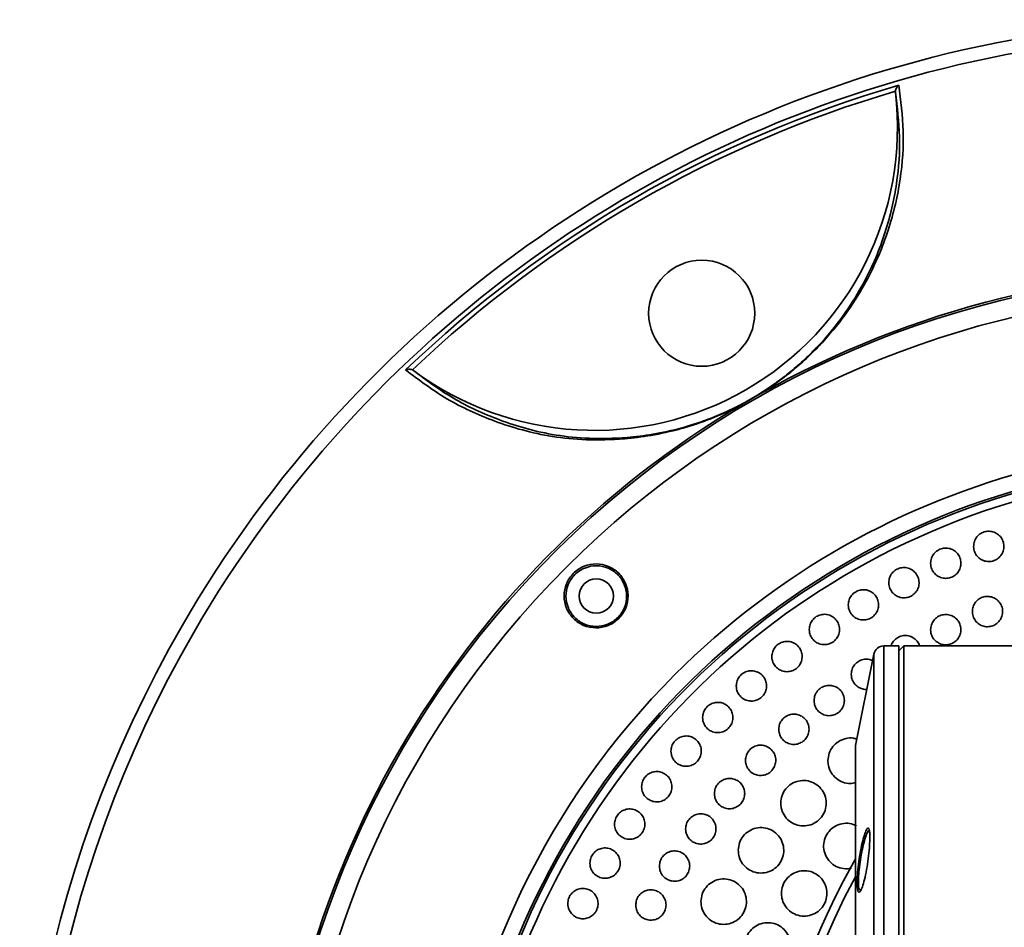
# Model space of a CAD drawing. Header units: millimetres. Extents: x 0 to 840, y -1 to 594.
# Tile 30 of 47: x 374 to 384, y 139 to 148. Entities that reach past the tile are written whole.
import ezdxf

# ---------------------------------------------------------------- set-up
doc = ezdxf.new("R2010")
doc.units = ezdxf.units.MM
doc.layers.get('0').update_dxf_attribs({"lineweight": 18})

msp = doc.modelspace()

# ---------------------------------------------------------------- linework, layer by layer
at = {"color": 7, "linetype": 'Continuous', "lineweight": 35}
for p, q in [((382.5733, 147.4312), (382.5731, 147.4421)), ((377.7935, 144.6826), (377.8028, 144.677)), ((381.0649, 144.3514), (381.2242, 144.4433)), ((381.2276, 144.4415), (381.0649, 144.3475)), ((382.6063, 141.9503), (382.4583, 141.9503)), ((382.6063, 141.9503), (382.6063, 130.3503)), ((382.6066, 141.9003), (382.6063, 141.9003)), ((382.6566, 141.9503), (382.6066, 141.9003)), ((382.6066, 141.9003), (382.6066, 130.4003)), ((388.7063, 141.9503), (382.6566, 141.9503)), ((382.6566, 141.9503), (382.6566, 130.3503)), ((382.3602, 141.87), (382.1793, 140.9652)), ((382.1773, 140.9456), (382.1773, 131.3551)), ((382.2319, 139.5323), (382.2267, 139.5317))]:
    msp.add_line(p, q, dxfattribs=at)
at = {"color": 8, "linetype": 'Continuous', "lineweight": 35}
for p, q in [((382.4583, 141.9503), (382.4583, 130.3503)), ((382.3602, 141.87), (382.3602, 140.1947)), ((382.1779, 140.9353), (382.1779, 139.5338)), ((382.1793, 140.9652), (382.1793, 131.3355)), ((382.3602, 140.1947), (382.3602, 130.4307)), ((382.1779, 139.5338), (382.1779, 131.3654))]:
    msp.add_line(p, q, dxfattribs=at)
at = {"color": 7, "linetype": 'Continuous', "lineweight": 35}
for centre, radius in [((380.656, 145.2436), 0.525), ((379.6127, 142.4436), 0.17)]:
    msp.add_circle(centre, radius, dxfattribs=at)
for centre, radius, start, end in [((385.906, 136.1503), 12, 52.41547, 150), ((385.906, 136.1503), 11.82, 106.20743, 133.79257), ((385.906, 136.1503), 11.7734, 106.44463, 133.55537), ((379.5935, 147.0839), 3, 233.35181, 6.64819), ((385.906, 136.1503), 9.5, 52.23356, 307.84841), ((381.2238, 144.4387), 0.00464, 36.05185, 84.81472), ((385.906, 136.1503), 9.52, 120.56526, 179.43474), ((381.0691, 144.3494), 0.00465, 155.22009, 203.9113), ((385.906, 136.1503), 7.625, 76.82653, 283.17347), ((385.906, 136.1503), 7.545, 78.36964, 281.63036), ((385.906, 136.1503), 12, 150, 307.58453), ((382.4583, 141.8503), 0.1, 90, 168.69007), ((382.2773, 140.9456), 0.1, 168.69007, 180), ((388.7063, 136.1503), 7.5, 150.52015, 209.47985)]:
    msp.add_arc(centre, radius, start, end, dxfattribs=at)
at = {"color": 8, "linetype": 'Continuous', "lineweight": 35}
for centre, radius, start, end in [((385.906, 136.1503), 11.8667, 53.25986, 150), ((385.906, 136.1503), 9.52, 88.31962, 119.43474), ((385.906, 136.1503), 9.3106, 53.78915, 135), ((385.906, 136.1503), 7.8, 73.46644, 135), ((385.906, 136.1503), 7.6449, 76.44322, 283.55678), ((385.906, 136.1503), 9.3106, 135, 306.20358), ((385.906, 136.1503), 11.8667, 150, 306.74014), ((385.906, 136.1503), 7.8, 135, 286.53356), ((388.7063, 136.1503), 7.4141, 151.71601, 207.97895)]:
    msp.add_arc(centre, radius, start, end, dxfattribs=at)
at = {"color": 7, "linetype": 'Continuous', "lineweight": 35}
for points, knots in [([(382.6068, 147.5006), (382.6262, 147.3504), (382.665, 147.0499), (382.6341, 146.5743), (382.5394, 146.1605), (382.4136, 145.8188), (382.2854, 145.5531), (382.1149, 145.2709), (381.9189, 145.0238), (381.7302, 144.8299), (381.5978, 144.7098), (381.4594, 144.599), (381.3387, 144.512), (381.2582, 144.4609), (381.2276, 144.4415)], [0, 0, 0, 0, 0.624307, 1.249031, 1.872661, 2.170525, 2.468283, 2.779171, 3.088903, 3.207861, 3.326614, 3.415888, 3.505001, 3.559648, 3.559648, 3.559648, 3.559648]), ([(382.5731, 147.4421), (382.574, 147.448), (382.5762, 147.4617), (382.587, 147.4819), (382.5982, 147.4942), (382.6057, 147.4998), (382.6067, 147.5005), (382.6068, 147.5006)], [0, 0, 0, 0, 0.01606539, 0.03683808, 0.06514566, 0.06915111, 0.06955206, 0.06955206, 0.06955206, 0.06955206]), ([(381.2242, 144.4433), (381.2542, 144.4624), (381.3332, 144.5126), (381.4514, 144.5979), (381.587, 144.7067), (381.7164, 144.8245), (381.9013, 145.0152), (382.0927, 145.2579), (382.259, 145.535), (382.3841, 145.796), (382.5058, 146.1297), (382.5973, 146.5322), (382.6279, 146.9936), (382.5915, 147.2854), (382.5733, 147.4312)], [0, 0, 0, 0, 0.052947, 0.13952, 0.226259, 0.342235, 0.458418, 0.762584, 1.067884, 1.361134, 1.654486, 2.260978, 2.868475, 3.475591, 3.475591, 3.475591, 3.475591]), ([(377.7259, 144.6826), (377.726, 144.6827), (377.7272, 144.6832), (377.7358, 144.6869), (377.7521, 144.6905), (377.775, 144.6896), (377.7879, 144.6847), (377.7935, 144.6826)], [0, 0, 0, 0, 0.00040085, 0.00440594, 0.03271386, 0.05348647, 0.06955188, 0.06955188, 0.06955188, 0.06955188]), ([(381.0649, 144.3475), (381.0647, 144.3475), (380.978, 144.3009), (380.8241, 144.2284), (380.6205, 144.1516), (380.3977, 144.0831), (380.1498, 144.0289), (379.836, 143.9917), (379.5063, 143.9849), (379.1735, 144.0182), (378.8775, 144.084), (378.5218, 144.2005), (378.1213, 144.3843), (377.8577, 144.5832), (377.7259, 144.6826)], [0, 0, 0, 0, 0.000249, 0.147897, 0.258889, 0.370136, 0.583256, 0.797003, 1.146655, 1.497591, 1.849615, 2.200756, 2.880274, 3.559953, 3.559953, 3.559953, 3.559953]), ([(377.8028, 144.677), (377.9304, 144.5815), (378.1855, 144.3905), (378.5733, 144.2123), (378.9191, 144.098), (379.2093, 144.0325), (379.536, 143.9988), (379.8597, 144.0047), (380.1676, 144.0403), (380.4105, 144.0929), (380.6292, 144.1597), (380.8285, 144.2346), (380.9797, 144.3057), (381.0648, 144.3513), (381.0649, 144.3514)], [0, 0, 0, 0, 0.657543, 1.31494, 1.660778, 2.007461, 2.353093, 2.697492, 2.90702, 3.115928, 3.224349, 3.332511, 3.475697, 3.475937, 3.475937, 3.475937, 3.475937]), ([(383.3472, 142.9351), (383.3488, 142.9519), (383.352, 142.9857), (383.3778, 143.0307), (383.4158, 143.0649), (383.4633, 143.0845), (383.5145, 143.0873), (383.5637, 143.0731), (383.6054, 143.0434), (383.6351, 143.0015), (383.6492, 142.952), (383.6461, 142.9007), (383.6261, 142.8533), (383.5916, 142.8152), (383.5465, 142.7908), (383.4959, 142.7826), (383.4455, 142.7916), (383.4008, 142.8168), (383.3672, 142.8553), (383.3497, 142.8971), (383.3479, 142.9245), (383.3472, 142.9351)], [0, 0, 0, 0, 0.05059, 0.1011832, 0.1517041, 0.2021342, 0.2525196, 0.3029269, 0.3534117, 0.4039972, 0.4546615, 0.5053487, 0.5559923, 0.6065457, 0.6570006, 0.7073934, 0.7577869, 0.808243, 0.8587972, 0.9094413, 0.9412817, 0.9412817, 0.9412817, 0.9412817]), ([(382.9217, 142.7686), (382.9233, 142.7855), (382.9265, 142.8192), (382.9523, 142.8642), (382.9903, 142.8984), (383.0378, 142.9181), (383.0889, 142.9209), (383.1381, 142.9067), (383.1799, 142.877), (383.2096, 142.8351), (383.2237, 142.7857), (383.2206, 142.7343), (383.2007, 142.6869), (383.1662, 142.6488), (383.1211, 142.6244), (383.0705, 142.6162), (383.0201, 142.6251), (382.9754, 142.6503), (382.9417, 142.6888), (382.9242, 142.7306), (382.9224, 142.758), (382.9217, 142.7686)], [0, 0, 0, 0, 0.050572, 0.1011476, 0.1516493, 0.2020666, 0.252451, 0.302869, 0.3533726, 0.4039753, 0.4546493, 0.5053332, 0.5559622, 0.6064961, 0.6569359, 0.7073235, 0.7577243, 0.8081977, 0.8587705, 0.9094273, 0.9412816, 0.9412816, 0.9412816, 0.9412816]), ([(379.3869, 142.6694), (379.4026, 142.6834), (379.4341, 142.7115), (379.5091, 142.7503), (379.6136, 142.7705), (379.7369, 142.7447), (379.8403, 142.675), (379.9098, 142.5716), (379.9355, 142.4486), (379.9155, 142.3439), (379.8762, 142.2696), (379.836, 142.2204), (379.7867, 142.1801), (379.7123, 142.1408), (379.6076, 142.1208), (379.4846, 142.1465), (379.3812, 142.2162), (379.3116, 142.3196), (379.2858, 142.4428), (379.3061, 142.5473), (379.3448, 142.6222), (379.3729, 142.6537), (379.3869, 142.6694)], [0, 0, 0, 0, 0.062253, 0.124693, 0.248634, 0.372565, 0.496512, 0.620462, 0.744426, 0.868414, 0.93051, 0.993076, 1.055644, 1.117789, 1.241924, 1.365962, 1.489914, 1.613808, 1.73766, 1.861529, 1.923959, 1.986191, 1.986191, 1.986191, 1.986191]), ([(379.4006, 142.6557), (379.3873, 142.6408), (379.3607, 142.6109), (379.324, 142.5399), (379.3048, 142.4408), (379.3293, 142.3241), (379.3845, 142.2423), (379.4443, 142.1931), (379.5125, 142.1562), (379.6098, 142.1357), (379.7091, 142.1546), (379.7796, 142.1919), (379.8263, 142.23), (379.8644, 142.2767), (379.9017, 142.3472), (379.9206, 142.4463), (379.9002, 142.5436), (379.868, 142.6033), (379.8478, 142.6305), (379.8361, 142.644), (379.8298, 142.6507), (379.8264, 142.6541), (379.7983, 142.6825), (379.7323, 142.727), (379.6156, 142.7515), (379.5165, 142.7323), (379.4454, 142.6956), (379.4155, 142.669), (379.4006, 142.6557)], [0, 0, 0, 0, 0.058846, 0.117896, 0.235154, 0.352555, 0.470109, 0.529315, 0.588249, 0.705848, 0.823373, 0.882155, 0.941318, 1.000479, 1.059215, 1.176598, 1.294129, 1.353012, 1.382647, 1.397536, 1.407709, 1.410717, 1.41234, 1.529945, 1.647421, 1.764747, 1.823806, 1.882672, 1.882672, 1.882672, 1.882672]), ([(382.5076, 142.5755), (382.5092, 142.5924), (382.5125, 142.6261), (382.5382, 142.6711), (382.5762, 142.7053), (382.6236, 142.725), (382.6747, 142.7278), (382.724, 142.7136), (382.7658, 142.6839), (382.7955, 142.642), (382.8096, 142.5926), (382.8065, 142.5413), (382.7866, 142.4939), (382.7522, 142.4558), (382.7071, 142.4313), (382.6565, 142.4231), (382.6061, 142.432), (382.5613, 142.4572), (382.5277, 142.4957), (382.5101, 142.5375), (382.5083, 142.5649), (382.5076, 142.5755)], [0, 0, 0, 0, 0.0505539, 0.1011111, 0.1515948, 0.2020009, 0.2523868, 0.3028178, 0.3533395, 0.4039593, 0.4546402, 0.5053185, 0.555932, 0.606447, 0.6568726, 0.7072574, 0.757668, 0.808159, 0.8587497, 0.9094173, 0.9412816, 0.9412816, 0.9412816, 0.9412816]), ([(382.1066, 142.3565), (382.1082, 142.3734), (382.1114, 142.4071), (382.1372, 142.4521), (382.1751, 142.4863), (382.2226, 142.506), (382.2737, 142.5089), (382.3229, 142.4947), (382.3648, 142.465), (382.3945, 142.4231), (382.4086, 142.3737), (382.4055, 142.3223), (382.3856, 142.2749), (382.3512, 142.2369), (382.3062, 142.2123), (382.2556, 142.2041), (382.2051, 142.213), (382.1604, 142.2382), (382.1267, 142.2767), (382.1091, 142.3185), (382.1073, 142.3459), (382.1066, 142.3565)], [0, 0, 0, 0, 0.0505357, 0.101074, 0.1515406, 0.2019378, 0.2523271, 0.3027727, 0.3533143, 0.403949, 0.4546348, 0.505305, 0.5559019, 0.6063977, 0.6568109, 0.7071955, 0.7576179, 0.8081273, 0.8587359, 0.9094121, 0.9412823, 0.9412823, 0.9412823, 0.9412823]), ([(383.3348, 142.2883), (383.3362, 142.3052), (383.3391, 142.339), (383.3644, 142.3842), (383.4021, 142.4188), (383.4494, 142.4389), (383.5005, 142.4422), (383.5499, 142.4285), (383.5919, 142.3992), (383.622, 142.3575), (383.6366, 142.3083), (383.634, 142.2569), (383.6145, 142.2093), (383.5804, 142.1709), (383.5355, 142.146), (383.485, 142.1373), (383.4345, 142.1458), (383.3895, 142.1705), (383.3555, 142.2088), (383.3376, 142.2504), (383.3356, 142.2777), (383.3348, 142.2883)], [0, 0, 0, 0, 0.0505757, 0.101154, 0.1516711, 0.2021139, 0.2525229, 0.302954, 0.3534529, 0.4040361, 0.4546832, 0.5053458, 0.5559676, 0.6065119, 0.6569748, 0.7073885, 0.7578069, 0.8082814, 0.8588391, 0.9094704, 0.9412816, 0.9412816, 0.9412816, 0.9412816]), ([(381.7203, 142.1126), (381.7219, 142.1294), (381.7251, 142.1632), (381.7509, 142.2081), (381.7888, 142.2424), (381.8362, 142.262), (381.8873, 142.2649), (381.9366, 142.2508), (381.9784, 142.2211), (382.0081, 142.1792), (382.0223, 142.1297), (382.0192, 142.0784), (381.9993, 142.031), (381.9649, 141.9929), (381.9199, 141.9684), (381.8693, 141.9602), (381.8189, 141.9691), (381.7741, 141.9942), (381.7404, 142.0327), (381.7228, 142.0745), (381.721, 142.102), (381.7203, 142.1126)], [0, 0, 0, 0, 0.050517, 0.1010367, 0.1514863, 0.2018774, 0.2522727, 0.3027344, 0.3532949, 0.4039433, 0.4546316, 0.5052919, 0.5558702, 0.6063479, 0.6567511, 0.7071378, 0.7575736, 0.808102, 0.8587267, 0.9094094, 0.9412819, 0.9412819, 0.9412819, 0.9412819]), ([(382.9214, 142.1088), (382.9229, 142.1257), (382.9258, 142.1595), (382.9511, 142.2047), (382.9887, 142.2393), (383.036, 142.2593), (383.0871, 142.2627), (383.1365, 142.2489), (383.1786, 142.2196), (383.2086, 142.178), (383.2232, 142.1287), (383.2206, 142.0774), (383.2011, 142.0298), (383.167, 141.9914), (383.1222, 141.9665), (383.0717, 141.9578), (383.0212, 141.9663), (382.9762, 141.991), (382.9422, 142.0292), (382.9243, 142.0708), (382.9222, 142.0982), (382.9214, 142.1088)], [0, 0, 0, 0, 0.0505592, 0.1011211, 0.1516213, 0.2020531, 0.2524622, 0.3029041, 0.3534199, 0.404019, 0.4546738, 0.5053321, 0.5559404, 0.6064669, 0.6569163, 0.7073265, 0.7577526, 0.8082427, 0.858817, 0.9094594, 0.9412817, 0.9412817, 0.9412817, 0.9412817]), ([(381.3503, 141.8446), (381.3519, 141.8615), (381.3551, 141.8952), (381.3808, 141.9401), (381.4187, 141.9744), (381.4661, 141.994), (381.5172, 141.997), (381.5665, 141.9828), (381.6084, 141.9531), (381.6381, 141.9112), (381.6522, 141.8618), (381.6492, 141.8105), (381.6293, 141.7631), (381.5949, 141.725), (381.5499, 141.7005), (381.4993, 141.6922), (381.4489, 141.7011), (381.4041, 141.7262), (381.3703, 141.7647), (381.3528, 141.8066), (381.351, 141.834), (381.3503, 141.8446)], [0, 0, 0, 0, 0.0504985, 0.1010001, 0.1514346, 0.201821, 0.2522246, 0.3027037, 0.3532826, 0.4039433, 0.4546313, 0.5052795, 0.5558391, 0.6062995, 0.6566946, 0.7070859, 0.7575367, 0.8080844, 0.858724, 0.9094107, 0.9412817, 0.9412817, 0.9412817, 0.9412817]), ([(382.5295, 141.9503), (382.5297, 141.9517), (382.5327, 141.9696), (382.5539, 141.9997), (382.5912, 142.0338), (382.6392, 142.0527), (382.6902, 142.055), (382.7396, 142.0402), (382.7801, 142.0097), (382.8053, 141.9776), (382.8104, 141.9558), (382.8117, 141.9503)], [0, 0, 0, 0, 0.0040962, 0.0546845, 0.1052117, 0.1556806, 0.2061414, 0.2566484, 0.3072358, 0.3579023, 0.374642, 0.374642, 0.374642, 0.374642]), ([(382.1362, 141.6706), (382.138, 141.6874), (382.1417, 141.7211), (382.1679, 141.7657), (382.2063, 141.7996), (382.2538, 141.8183), (382.3035, 141.8216), (382.3333, 141.8104), (382.3473, 141.8052)], [0, 0, 0, 0, 0.050524, 0.1010502, 0.1515178, 0.2019356, 0.2523569, 0.2969356, 0.2969356, 0.2969356, 0.2969356]), ([(380.998, 141.5537), (380.9996, 141.5706), (381.0028, 141.6043), (381.0285, 141.6492), (381.0664, 141.6835), (381.1138, 141.7031), (381.1649, 141.7061), (381.2142, 141.6919), (381.2561, 141.6623), (381.2858, 141.6203), (381.2999, 141.5709), (381.2969, 141.5196), (381.277, 141.4722), (381.2426, 141.4341), (381.1976, 141.4096), (381.1471, 141.4013), (381.0966, 141.4102), (381.0518, 141.4353), (381.018, 141.4738), (381.0005, 141.5157), (380.9987, 141.5431), (380.998, 141.5537)], [0, 0, 0, 0, 0.0504807, 0.1009644, 0.1513857, 0.2017701, 0.2521841, 0.3026811, 0.3532783, 0.4039491, 0.4546346, 0.5052691, 0.5558094, 0.6062539, 0.6566432, 0.7070412, 0.7575084, 0.8080751, 0.8587279, 0.9094163, 0.9412819, 0.9412819, 0.9412819, 0.9412819]), ([(382.2903, 141.5202), (382.288, 141.5198), (382.2691, 141.5166), (382.2328, 141.5269), (382.1885, 141.5513), (382.1552, 141.5906), (382.1382, 141.6325), (382.1368, 141.66), (382.1362, 141.6706)], [0, 0, 0, 0, 0.0070247, 0.0574768, 0.1080068, 0.1586176, 0.209277, 0.2411112, 0.2411112, 0.2411112, 0.2411112]), ([(381.768, 141.4106), (381.7698, 141.4274), (381.7734, 141.4611), (381.7997, 141.5058), (381.838, 141.5395), (381.8856, 141.5586), (381.9368, 141.561), (381.9859, 141.5462), (382.0274, 141.516), (382.0566, 141.4737), (382.0702, 141.4242), (382.0665, 141.3729), (382.0461, 141.3257), (382.0112, 141.2881), (381.9659, 141.2641), (381.9152, 141.2564), (381.8649, 141.2659), (381.8204, 141.2916), (381.7871, 141.3305), (381.7701, 141.3725), (381.7686, 141.4), (381.768, 141.4106)], [0, 0, 0, 0, 0.0505039, 0.1010103, 0.1514608, 0.2018711, 0.2522964, 0.3027851, 0.3533575, 0.4039989, 0.4546621, 0.5052922, 0.5558475, 0.6063195, 0.6567368, 0.7071517, 0.7576166, 0.8081632, 0.8587866, 0.9094494, 0.941282, 0.941282, 0.941282, 0.941282]), ([(380.6648, 141.2411), (380.6664, 141.2579), (380.6696, 141.2916), (380.6953, 141.3366), (380.7332, 141.3708), (380.7806, 141.3905), (380.8317, 141.3934), (380.881, 141.3793), (380.9229, 141.3496), (380.9526, 141.3077), (380.9668, 141.2582), (380.9637, 141.2069), (380.9439, 141.1596), (380.9095, 141.1215), (380.8645, 141.0969), (380.8139, 141.0886), (380.7635, 141.0975), (380.7186, 141.1226), (380.6849, 141.1612), (380.6673, 141.203), (380.6655, 141.2305), (380.6648, 141.2411)], [0, 0, 0, 0, 0.050464, 0.1009301, 0.1513399, 0.2017253, 0.2521516, 0.3026674, 0.3532817, 0.4039603, 0.4546408, 0.5052599, 0.5557809, 0.6062108, 0.6565964, 0.7070033, 0.7574883, 0.8080737, 0.858738, 0.9094253, 0.941282, 0.941282, 0.941282, 0.941282]), ([(381.4184, 141.1261), (381.4202, 141.1429), (381.4238, 141.1766), (381.45, 141.2213), (381.4883, 141.2551), (381.5359, 141.2742), (381.5871, 141.2766), (381.6362, 141.2619), (381.6778, 141.2317), (381.707, 141.1894), (381.7206, 141.1398), (381.7169, 141.0886), (381.6965, 141.0414), (381.6617, 141.0037), (381.6164, 140.9797), (381.5658, 140.972), (381.5154, 140.9815), (381.4709, 141.0071), (381.4376, 141.046), (381.4205, 141.088), (381.419, 141.1155), (381.4184, 141.1261)], [0, 0, 0, 0, 0.0504885, 0.1009787, 0.1514173, 0.201826, 0.2522609, 0.3027656, 0.3533544, 0.4040044, 0.4546655, 0.505283, 0.5558212, 0.6062793, 0.6566914, 0.7071121, 0.7575921, 0.8081555, 0.8587908, 0.9094546, 0.9412819, 0.9412819, 0.9412819, 0.9412819]), ([(380.3522, 140.9079), (380.3538, 140.9248), (380.357, 140.9585), (380.3826, 141.0034), (380.4205, 141.0376), (380.4679, 141.0573), (380.519, 141.0603), (380.5684, 141.0462), (380.6103, 141.0165), (380.64, 140.9745), (380.6541, 140.9251), (380.6511, 140.8738), (380.6312, 140.8264), (380.5968, 140.7883), (380.5519, 140.7638), (380.5013, 140.7555), (380.4508, 140.7644), (380.406, 140.7895), (380.3722, 140.828), (380.3547, 140.8699), (380.3529, 140.8973), (380.3522, 140.9079)], [0, 0, 0, 0, 0.0504481, 0.1008988, 0.1512989, 0.2016867, 0.2521274, 0.3026625, 0.3532924, 0.4039767, 0.45465, 0.5052523, 0.5557545, 0.6061715, 0.6565559, 0.7069741, 0.7574774, 0.8080805, 0.8587543, 0.909438, 0.941282, 0.941282, 0.941282, 0.941282]), ([(381.9051, 140.8143), (381.9077, 140.8396), (381.9129, 140.8902), (381.952, 140.9572), (382.0094, 141.0084), (382.0804, 141.0363), (382.1448, 141.0426), (382.1801, 141.0303), (382.1915, 141.0263)], [0, 0, 0, 0, 0.0757791, 0.1515609, 0.2272752, 0.302945, 0.3786393, 0.4149002, 0.4149002, 0.4149002, 0.4149002]), ([(381.0891, 140.8184), (381.0909, 140.8352), (381.0944, 140.8689), (381.1206, 140.9136), (381.1589, 140.9474), (381.2064, 140.9666), (381.2576, 140.969), (381.3068, 140.9543), (381.3483, 140.9242), (381.3776, 140.8819), (381.3912, 140.8323), (381.3876, 140.7811), (381.3672, 140.7339), (381.3325, 140.6962), (381.2872, 140.6722), (381.2365, 140.6644), (381.1862, 140.6738), (381.1416, 140.6994), (381.1083, 140.7383), (381.0912, 140.7803), (381.0897, 140.8078), (381.0891, 140.8184)], [0, 0, 0, 0, 0.0504733, 0.1009486, 0.1513773, 0.2017867, 0.2522325, 0.3027544, 0.3533583, 0.404015, 0.4546717, 0.5052751, 0.5557957, 0.6062411, 0.6566505, 0.7070794, 0.7575752, 0.8081549, 0.8588004, 0.9094632, 0.9412818, 0.9412818, 0.9412818, 0.9412818]), ([(382.1773, 140.5961), (382.1606, 140.5925), (382.119, 140.5835), (382.051, 140.5985), (381.9843, 140.636), (381.9341, 140.6945), (381.9084, 140.7573), (381.906, 140.7985), (381.9051, 140.8143)], [0, 0, 0, 0, 0.0512587, 0.1269388, 0.2027215, 0.278597, 0.3545155, 0.4021819, 0.4021819, 0.4021819, 0.4021819]), ([(380.0613, 140.5556), (380.0629, 140.5725), (380.0661, 140.6062), (380.0918, 140.6511), (380.1296, 140.6853), (380.177, 140.705), (380.2281, 140.708), (380.2775, 140.6938), (380.3194, 140.6641), (380.3491, 140.6222), (380.3632, 140.5727), (380.3602, 140.5214), (380.3403, 140.4741), (380.306, 140.436), (380.261, 140.4115), (380.2104, 140.4032), (380.1599, 140.4121), (380.1151, 140.4372), (380.0813, 140.4758), (380.0638, 140.5176), (380.062, 140.545), (380.0613, 140.5556)], [0, 0, 0, 0, 0.0504341, 0.1008701, 0.1512629, 0.2016559, 0.2521125, 0.3026669, 0.3533109, 0.4039983, 0.4546626, 0.5052466, 0.5557305, 0.6061365, 0.6565224, 0.7069533, 0.757476, 0.8080957, 0.8587764, 0.9094548, 0.941282, 0.941282, 0.941282, 0.941282]), ([(380.7815, 140.4889), (380.7832, 140.5058), (380.7868, 140.5394), (380.8129, 140.5841), (380.8511, 140.618), (380.8987, 140.6372), (380.9499, 140.6396), (380.9991, 140.625), (381.0407, 140.5949), (381.07, 140.5526), (381.0836, 140.5031), (381.08, 140.4518), (381.0597, 140.4047), (381.025, 140.3669), (380.9797, 140.3428), (380.9291, 140.335), (380.8787, 140.3444), (380.8341, 140.37), (380.8007, 140.4089), (380.7836, 140.4509), (380.7821, 140.4783), (380.7815, 140.4889)], [0, 0, 0, 0, 0.0504592, 0.1009206, 0.1513409, 0.2017533, 0.2522122, 0.302751, 0.3533691, 0.4040304, 0.4546801, 0.5052685, 0.5557724, 0.6062061, 0.6566147, 0.7070544, 0.7575666, 0.8081626, 0.8588157, 0.9094751, 0.9412818, 0.9412818, 0.9412818, 0.9412818]), ([(381.4383, 140.394), (381.4409, 140.4192), (381.4461, 140.4698), (381.4851, 140.5369), (381.5424, 140.5878), (381.6137, 140.6168), (381.6905, 140.6207), (381.7643, 140.5989), (381.8268, 140.5538), (381.8708, 140.4906), (381.8915, 140.4163), (381.8863, 140.3394), (381.856, 140.2686), (381.804, 140.2119), (381.7362, 140.1756), (381.6602, 140.1637), (381.5846, 140.1776), (381.5176, 140.2158), (381.4675, 140.2741), (381.4417, 140.337), (381.4393, 140.3781), (381.4383, 140.394)], [0, 0, 0, 0, 0.075727, 0.151457, 0.227128, 0.302775, 0.378467, 0.454253, 0.53014, 0.606094, 0.682047, 0.757936, 0.833722, 0.909414, 0.985061, 1.060732, 1.136486, 1.212343, 1.288282, 1.364244, 1.411923, 1.411923, 1.411923, 1.411923]), ([(379.7933, 140.1856), (379.7949, 140.2024), (379.7981, 140.2361), (379.8238, 140.281), (379.8617, 140.3153), (379.909, 140.335), (379.9602, 140.3379), (380.0095, 140.3238), (380.0514, 140.2941), (380.0812, 140.2521), (380.0953, 140.2026), (380.0922, 140.1514), (380.0723, 140.104), (380.038, 140.066), (379.993, 140.0414), (379.9425, 140.0331), (379.8919, 140.042), (379.8471, 140.0671), (379.8133, 140.1057), (379.7958, 140.1476), (379.794, 140.175), (379.7933, 140.1856)], [0, 0, 0, 0, 0.0504216, 0.1008447, 0.1512323, 0.2016333, 0.2521064, 0.3026795, 0.3533365, 0.4040246, 0.4546772, 0.5052427, 0.5557089, 0.6061059, 0.6564955, 0.7069413, 0.7574831, 0.8081182, 0.858804, 0.9094743, 0.9412819, 0.9412819, 0.9412819, 0.9412819]), ([(380.4971, 140.1392), (380.4988, 140.1561), (380.5023, 140.1897), (380.5284, 140.2344), (380.5666, 140.2683), (380.6142, 140.2876), (380.6654, 140.2901), (380.7146, 140.2755), (380.7562, 140.2454), (380.7855, 140.2031), (380.7992, 140.1536), (380.7956, 140.1023), (380.7754, 140.0552), (380.7406, 140.0174), (380.6954, 139.9933), (380.6448, 139.9855), (380.5944, 139.9948), (380.5498, 140.0204), (380.5164, 140.0592), (380.4992, 140.1012), (380.4977, 140.1287), (380.4971, 140.1392)], [0, 0, 0, 0, 0.0504472, 0.1008959, 0.1513099, 0.201728, 0.2522013, 0.3027573, 0.3533876, 0.4040515, 0.454692, 0.5052641, 0.5557517, 0.6061763, 0.6565869, 0.7070382, 0.7575677, 0.8081779, 0.8588369, 0.9094908, 0.9412819, 0.9412819, 0.9412819, 0.9412819]), ([(381.0181, 139.9271), (381.0207, 139.9524), (381.0258, 140.0029), (381.0648, 140.0701), (381.122, 140.121), (381.1933, 140.1501), (381.2701, 140.154), (381.3439, 140.1322), (381.4065, 140.0872), (381.4506, 140.024), (381.4712, 139.9497), (381.4661, 139.8728), (381.4358, 139.802), (381.3839, 139.7453), (381.3161, 139.7089), (381.2402, 139.697), (381.1645, 139.7109), (381.0975, 139.749), (381.0473, 139.8072), (381.0215, 139.8701), (381.019, 139.9113), (381.0181, 139.9271)], [0, 0, 0, 0, 0.075701, 0.151405, 0.227062, 0.302715, 0.378432, 0.454251, 0.530164, 0.606125, 0.682065, 0.757924, 0.833678, 0.90935, 0.984997, 1.060689, 1.136474, 1.212361, 1.288314, 1.364268, 1.411923, 1.411923, 1.411923, 1.411923]), ([(381.8878, 139.8653), (381.8783, 139.8889), (381.8595, 139.9362), (381.863, 140.0139), (381.8903, 140.0856), (381.9401, 140.1443), (382.0066, 140.1834), (382.0816, 140.1971), (382.1453, 140.1913), (382.1769, 140.1729), (382.1866, 140.1672)], [0, 0, 0, 0, 0.0758686, 0.1517394, 0.227551, 0.3032835, 0.378974, 0.4546775, 0.5304433, 0.5642651, 0.5642651, 0.5642651, 0.5642651]), ([(382.3202, 140.0533), (382.3201, 140.064), (382.3197, 140.0965), (382.3148, 140.135), (382.3033, 140.1521), (382.2864, 140.1341), (382.266, 140.0819), (382.2441, 140.0002), (382.2233, 139.898), (382.2064, 139.7876), (382.1958, 139.6852), (382.1929, 139.6153), (382.1942, 139.5623), (382.1996, 139.5232), (382.2123, 139.5062), (382.2304, 139.524), (382.2516, 139.5762), (382.2733, 139.6581), (382.2932, 139.7606), (382.3086, 139.8704), (382.3185, 139.9742), (382.3197, 140.0276), (382.3202, 140.0533)], [0, 0, 0, 0, 0.031359, 0.094648, 0.163688, 0.233578, 0.304663, 0.376812, 0.449421, 0.521591, 0.592537, 0.657552, 0.688918, 0.752209, 0.82106, 0.891032, 0.962414, 1.034802, 1.107365, 1.179243, 1.24993, 1.3151, 1.3151, 1.3151, 1.3151]), ([(382.2065, 139.6152), (382.2067, 139.6269), (382.2072, 139.6622), (382.2132, 139.736), (382.2264, 139.8342), (382.2447, 139.9339), (382.2659, 140.0224), (382.288, 140.0921), (382.3005, 140.112), (382.3068, 140.1219)], [0, 0, 0, 0, 0.0375182, 0.1133132, 0.1918545, 0.2719369, 0.3538443, 0.4370128, 0.5203366, 0.5203366, 0.5203366, 0.5203366]), ([(379.5494, 139.7993), (379.551, 139.8162), (379.5542, 139.8498), (379.5799, 139.8948), (379.6177, 139.929), (379.6651, 139.9487), (379.7163, 139.9516), (379.7656, 139.9375), (379.8075, 139.9077), (379.8372, 139.8658), (379.8513, 139.8163), (379.8482, 139.765), (379.8284, 139.7177), (379.794, 139.6797), (379.7491, 139.6551), (379.6985, 139.6468), (379.648, 139.6557), (379.6031, 139.6809), (379.5694, 139.7195), (379.5518, 139.7613), (379.55, 139.7887), (379.5494, 139.7993)], [0, 0, 0, 0, 0.0504104, 0.1008224, 0.1512075, 0.2016184, 0.2521097, 0.3027011, 0.3533692, 0.4040557, 0.4546949, 0.505241, 0.5556907, 0.6060813, 0.6564769, 0.7069388, 0.7574998, 0.808149, 0.8588371, 0.9094971, 0.9412824, 0.9412824, 0.9412824, 0.9412824]), ([(380.2372, 139.771), (380.2389, 139.7878), (380.2424, 139.8215), (380.2685, 139.8662), (380.3066, 139.9001), (380.3542, 139.9194), (380.4054, 139.9219), (380.4546, 139.9073), (380.4962, 139.8772), (380.5256, 139.835), (380.5393, 139.7855), (380.5358, 139.7342), (380.5155, 139.6871), (380.4808, 139.6493), (380.4357, 139.6251), (380.385, 139.6173), (380.3346, 139.6266), (380.2899, 139.6521), (380.2565, 139.691), (380.2394, 139.733), (380.2378, 139.7604), (380.2372, 139.771)], [0, 0, 0, 0, 0.0504363, 0.1008739, 0.1512844, 0.2017099, 0.2521985, 0.3027713, 0.3534125, 0.4040761, 0.4547058, 0.5052609, 0.555733, 0.6061504, 0.6565652, 0.7070303, 0.7575766, 0.8082006, 0.8588631, 0.9095089, 0.9412817, 0.9412817, 0.9412817, 0.9412817]), ([(382.139, 139.7525), (382.1316, 139.7499), (382.1004, 139.7391), (382.04, 139.7454), (381.9691, 139.7724), (381.9171, 139.8165), (381.8959, 139.8517), (381.8878, 139.8653)], [0, 0, 0, 0, 0.0234267, 0.0991466, 0.1749478, 0.250827, 0.2984362, 0.2984362, 0.2984362, 0.2984362]), ([(381.4451, 139.5013), (381.4478, 139.5266), (381.4532, 139.5771), (381.4924, 139.6441), (381.5498, 139.6949), (381.6212, 139.7236), (381.6981, 139.7272), (381.7718, 139.7051), (381.8341, 139.6599), (381.878, 139.5965), (381.8983, 139.5222), (381.8929, 139.4453), (381.8624, 139.3746), (381.8102, 139.3181), (381.7423, 139.282), (381.6663, 139.2703), (381.5906, 139.2845), (381.5238, 139.323), (381.4739, 139.3814), (381.4483, 139.4443), (381.446, 139.4855), (381.4451, 139.5013)], [0, 0, 0, 0, 0.075718, 0.151438, 0.227121, 0.302805, 0.378542, 0.454362, 0.530258, 0.60619, 0.682101, 0.757946, 0.833706, 0.9094, 0.985078, 1.060794, 1.136587, 1.212462, 1.288388, 1.364312, 1.411923, 1.411923, 1.411923, 1.411923]), ([(380.649, 139.4189), (380.6515, 139.4441), (380.6566, 139.4947), (380.6956, 139.5618), (380.7527, 139.6128), (380.824, 139.642), (380.9008, 139.6459), (380.9747, 139.6242), (381.0372, 139.5792), (381.0814, 139.516), (381.1021, 139.4417), (381.097, 139.3649), (381.0668, 139.2941), (381.0149, 139.2373), (380.9471, 139.2009), (380.8712, 139.1889), (380.7955, 139.2027), (380.7285, 139.2409), (380.6782, 139.299), (380.6524, 139.3619), (380.6499, 139.403), (380.649, 139.4189)], [0, 0, 0, 0, 0.07568, 0.151362, 0.22701, 0.302677, 0.378424, 0.454274, 0.530209, 0.606171, 0.682091, 0.757918, 0.833642, 0.909299, 0.984953, 1.06067, 1.136488, 1.212401, 1.288362, 1.364302, 1.411923, 1.411923, 1.411923, 1.411923]), ([(382.2194, 139.5309), (382.2154, 139.5392), (382.2081, 139.5544), (382.207, 139.5961), (382.2065, 139.6152)], [0, 0, 0, 0, 0.04658692, 0.08602312, 0.08602312, 0.08602312, 0.08602312]), ([(379.3304, 139.3984), (379.332, 139.4152), (379.3352, 139.4489), (379.3609, 139.4938), (379.3988, 139.528), (379.4462, 139.5477), (379.4973, 139.5506), (379.5467, 139.5365), (379.5886, 139.5067), (379.6183, 139.4647), (379.6324, 139.4153), (379.6293, 139.364), (379.6094, 139.3167), (379.5751, 139.2787), (379.5301, 139.2541), (379.4795, 139.2458), (379.429, 139.2547), (379.3841, 139.2799), (379.3504, 139.3185), (379.3329, 139.3604), (379.3311, 139.3878), (379.3304, 139.3984)], [0, 0, 0, 0, 0.0504019, 0.1008053, 0.1511897, 0.2016125, 0.2521221, 0.302731, 0.3534079, 0.4040903, 0.454714, 0.5052414, 0.5556757, 0.606062, 0.6564661, 0.7069455, 0.7575247, 0.8081865, 0.8588742, 0.9095222, 0.9412821, 0.9412821, 0.9412821, 0.9412821]), ([(380.003, 139.3858), (380.0048, 139.4026), (380.0082, 139.4363), (380.0342, 139.481), (380.0724, 139.515), (380.1199, 139.5343), (380.1711, 139.5369), (380.2204, 139.5223), (380.262, 139.4923), (380.2914, 139.4501), (380.3051, 139.4005), (380.3016, 139.3493), (380.2814, 139.3021), (380.2468, 139.2643), (380.2016, 139.2401), (380.151, 139.2322), (380.1005, 139.2415), (380.0559, 139.267), (380.0224, 139.3059), (380.0052, 139.3478), (380.0036, 139.3752), (380.003, 139.3858)], [0, 0, 0, 0, 0.0504275, 0.1008561, 0.1512649, 0.2016994, 0.2522046, 0.3027937, 0.3534441, 0.404105, 0.4547226, 0.5052604, 0.5557179, 0.6061303, 0.6565513, 0.7070314, 0.7575949, 0.8082305, 0.8588942, 0.9095304, 0.941282, 0.941282, 0.941282, 0.941282]), ([(381.085, 138.9866), (381.0876, 139.0119), (381.0929, 139.0624), (381.132, 139.1295), (381.1894, 139.1803), (381.2607, 139.2092), (381.3376, 139.2128), (381.4114, 139.1909), (381.4738, 139.1457), (381.5177, 139.0823), (381.5381, 139.008), (381.5328, 138.9312), (381.5024, 138.8605), (381.4503, 138.8039), (381.3824, 138.7677), (381.3064, 138.7559), (381.2307, 138.77), (381.1639, 138.8084), (381.1138, 138.8668), (381.0882, 138.9297), (381.0859, 138.9708), (381.085, 138.9866)], [0, 0, 0, 0, 0.0757, 0.151401, 0.227078, 0.302775, 0.378539, 0.454387, 0.530301, 0.606232, 0.682125, 0.757941, 0.833675, 0.909358, 0.985042, 1.060781, 1.136604, 1.212501, 1.288433, 1.364343, 1.411923, 1.411923, 1.411923, 1.411923])]:
    msp.add_open_spline(points, degree=3, knots=knots, dxfattribs=at)

doc.saveas('drawing.dxf')
